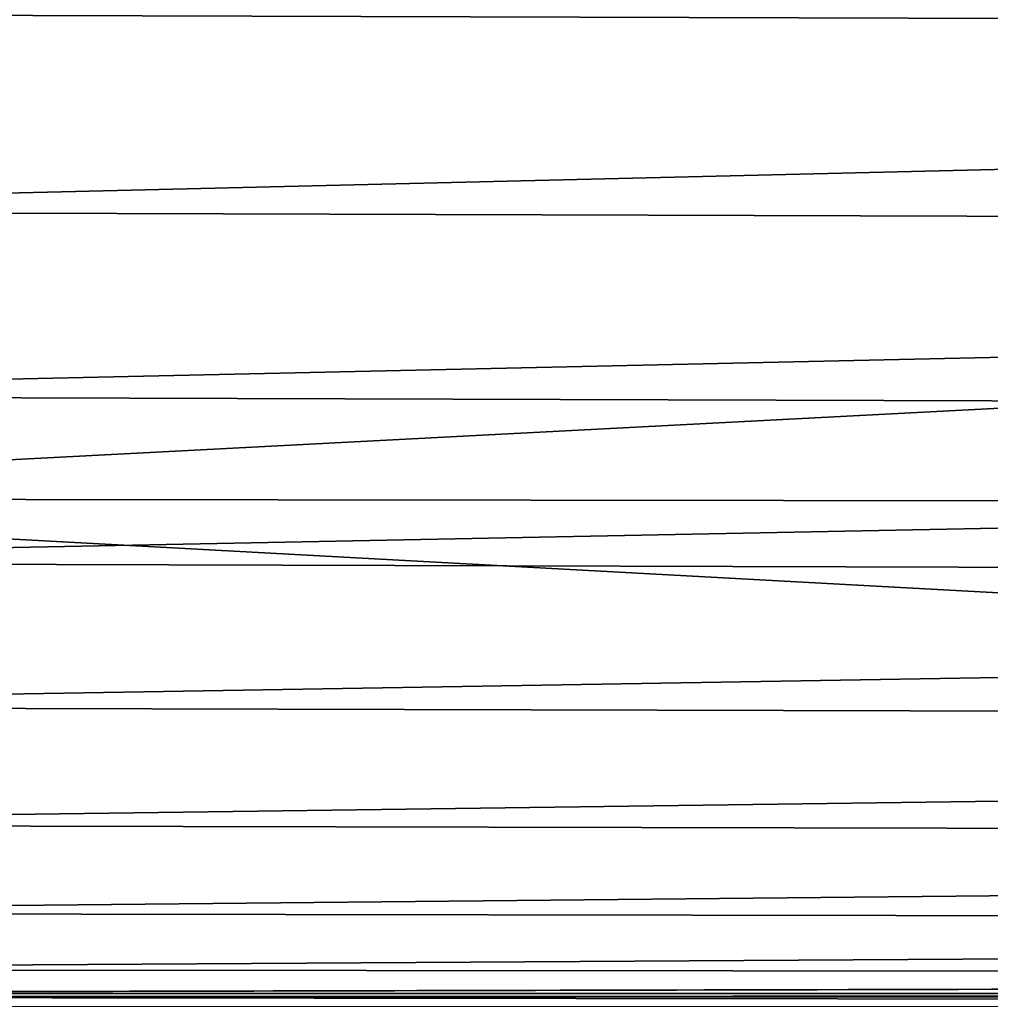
# Model space of a CAD drawing. Header units: millimetres. Extents: x -139 to 106, y -8 to 139.
# Tile 55 of 256: x -136.42 to -133.75, y 72.53 to 75.25. Entities that reach past the tile are written whole.
import ezdxf

# ---------------------------------------------------------------- set-up
doc = ezdxf.new("R2010")
doc.units = ezdxf.units.MM
doc.header["$LTSCALE"] = 53.842063
for name, color, linetype in [('102', 7, 'CONTINUOUS'), ('106', 7, 'CONTINUOUS'), ('111', 7, 'CONTINUOUS'), ('99', 7, 'CONTINUOUS')]:
    doc.layers.add(name, color=color, linetype=linetype)

msp = doc.modelspace()

# ---------------------------------------------------------------- linework, layer by layer
at = {"layer": '102', "color": 8, "linetype": 'CONTINUOUS'}
for points in [[(-118.3, 72.5628, 21.3014), (-138.5, 72.5628, 21.3014), (-138.5, 72.5539, 21.1134), (-118.3, 72.5628, 21.3014)], [(-118.3, 72.5628, 21.3014), (-138.5, 72.5539, 21.1134), (-118.3, 72.5543, 21.1177), (-118.3, 72.5628, 21.3014)], [(-118.3, 72.5543, 21.1177), (-138.5, 72.5539, 21.1134), (-118.3, 72.5284, 20.932), (-118.3, 72.5543, 21.1177)], [(-138.5, 72.5539, 21.1134), (-138.5, 72.5274, 20.927), (-118.3, 72.5284, 20.932), (-138.5, 72.5539, 21.1134)]]:
    msp.add_3dface(points, dxfattribs=at)
at = {"layer": '106', "color": 8, "linetype": 'CONTINUOUS'}
for points in [[(-118.2999, 75.2036, 28.8929), (-118.2999, 75.7737, 28.988), (-138.5, 75.2646, 28.9078), (-118.2999, 75.2036, 28.8929)], [(-138.5, 74.7199, 28.7321), (-118.2999, 75.2036, 28.8929), (-138.5, 75.2646, 28.9078), (-138.5, 74.7199, 28.7321)], [(-118.2999, 74.6568, 28.7052), (-118.2999, 75.2036, 28.8929), (-138.5, 74.7199, 28.7321), (-118.2999, 74.6568, 28.7052)], [(-138.5, 74.211, 28.47), (-118.2999, 74.6568, 28.7052), (-138.5, 74.7199, 28.7321), (-138.5, 74.211, 28.47)], [(-118.3, 74.1485, 28.4301), (-118.2999, 74.6568, 28.7052), (-138.5, 74.211, 28.47), (-118.3, 74.1485, 28.4301)], [(-138.5, 73.7517, 28.1285), (-118.3, 74.1485, 28.4301), (-138.5, 74.211, 28.47), (-138.5, 73.7517, 28.1285)], [(-118.3, 73.6923, 28.075), (-118.3, 74.1485, 28.4301), (-138.5, 73.7517, 28.1285), (-118.3, 73.6923, 28.075)], [(-138.5, 73.3542, 27.7167), (-118.3, 73.6923, 28.075), (-138.5, 73.7517, 28.1285), (-138.5, 73.3542, 27.7167)], [(-118.3, 73.3008, 27.6498), (-118.3, 73.6923, 28.075), (-138.5, 73.3542, 27.7167), (-118.3, 73.3008, 27.6498)], [(-138.5, 73.0291, 27.2456), (-118.3, 73.3008, 27.6498), (-138.5, 73.3542, 27.7167), (-138.5, 73.0291, 27.2456)], [(-118.3, 72.9846, 27.1658), (-118.3, 73.3008, 27.6498), (-138.5, 73.0291, 27.2456), (-118.3, 72.9846, 27.1658)], [(-138.5, 72.7852, 26.7278), (-118.3, 72.9846, 27.1658), (-138.5, 73.0291, 27.2456), (-138.5, 72.7852, 26.7278)], [(-118.3, 72.7524, 26.6365), (-118.3, 72.9846, 27.1658), (-138.5, 72.7852, 26.7278), (-118.3, 72.7524, 26.6365)], [(-138.5, 72.6289, 26.1772), (-118.3, 72.7524, 26.6365), (-138.5, 72.7852, 26.7278), (-138.5, 72.6289, 26.1772)], [(-118.3, 72.6105, 26.0761), (-118.3, 72.7524, 26.6365), (-138.5, 72.6289, 26.1772), (-118.3, 72.6105, 26.0761)], [(-138.5, 72.5644, 25.6085), (-118.3, 72.6105, 26.0761), (-138.5, 72.6289, 26.1772), (-138.5, 72.5644, 25.6085)], [(-138.5, 72.5628, 25.5), (-128.4, 72.5628, 25.5), (-118.3, 72.6105, 26.0761), (-138.5, 72.5628, 25.5)], [(-138.5, 72.5628, 25.5), (-118.3, 72.6105, 26.0761), (-138.5, 72.5632, 25.5543), (-138.5, 72.5628, 25.5)], [(-118.3, 72.6105, 26.0761), (-138.5, 72.5644, 25.6085), (-138.5, 72.5632, 25.5543), (-118.3, 72.6105, 26.0761)]]:
    msp.add_3dface(points, dxfattribs=at)
at = {"layer": '111', "color": 8, "linetype": 'CONTINUOUS'}
for points in [[(-138.5, 73.9269, -19.8856), (-138.5, 76.0628, -20), (-118.2998, 74.98, -19.9707), (-138.5, 73.9269, -19.8856)], [(-118.2998, 74.98, -19.9707), (-138.5, 76.0628, -20), (-118.2998, 76.0627, -20), (-118.2998, 74.98, -19.9707)], [(-118.2998, 73.9004, -19.8828), (-138.5, 73.9269, -19.8856), (-118.2998, 74.98, -19.9707), (-118.2998, 73.9004, -19.8828)], [(-138.5, 71.8155, -19.5438), (-138.5, 73.9269, -19.8856), (-118.2998, 72.8271, -19.7365), (-138.5, 71.8155, -19.5438)], [(-118.2998, 72.8271, -19.7365), (-138.5, 73.9269, -19.8856), (-118.2998, 73.9004, -19.8828), (-118.2998, 72.8271, -19.7365)], [(-118.2998, 71.7634, -19.5324), (-138.5, 71.8155, -19.5438), (-118.2998, 72.8271, -19.7365), (-118.2998, 71.7634, -19.5324)]]:
    msp.add_3dface(points, dxfattribs=at)
at = {"layer": '99', "color": 8, "linetype": 'CONTINUOUS'}
for points in [[(-128.4, 72.5628, 25.5), (-138.5, 72.5628, 25.5), (-118.3, 72.5628, 21.3014), (-128.4, 72.5628, 25.5)], [(-118.3, 72.5628, 21.3014), (-138.5, 72.5628, 25.5), (-138.5, 72.5628, 21.3014), (-118.3, 72.5628, 21.3014)]]:
    msp.add_3dface(points, dxfattribs=at)

doc.saveas('drawing.dxf')
